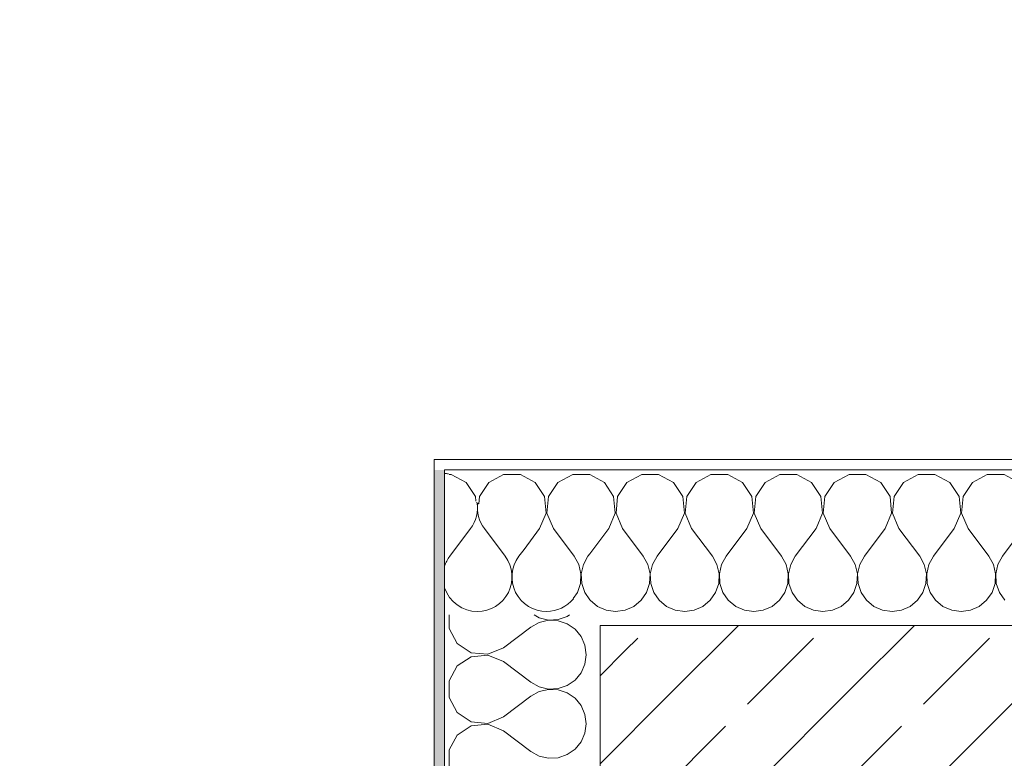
# Model space of a CAD drawing. Header units: metres. Extents: x -3.6 to 90.7, y -11.1 to 18.
# Tile 85 of 256: x -0.6 to 0.4, y 13.6 to 14.3. Entities that reach past the tile are written whole.
import ezdxf

# ---------------------------------------------------------------- set-up
doc = ezdxf.new("R2010")
doc.units = ezdxf.units.M
doc.header["$MEASUREMENT"] = 0
for name, color, linetype in [('152 - Bemaßung_ Beschriftung.Ausbau', 7, 'Continuous'), ('603 - Struktur.Bodenplatte_ Decke Roh', 7, 'Continuous'), ('604 - Struktur.Wand Aussen', 7, 'Continuous')]:
    doc.layers.add(name, color=color, linetype=linetype)
doc.styles.add('ERSTELLTER_STIL_2', font='txt')
doc.dimstyles.new('ERSTELLTER_STIL__1', dxfattribs={"dimtxt": 0.1, "dimasz": 0.0532, "dimexe": 0.18, "dimexo": 0.0625, "dimgap": 0, "dimtad": 1, "dimzin": 0, "dimdsep": 46, "dimtxsty": 'ERSTELLTER_STIL_2', "dimblk": 'ARROWHEAD_2', "dimblk1": 'ARROWHEAD_2', "dimblk2": 'ARROWHEAD_2', "dimcen": 0.09, "dimse1": 1, "dimse2": 1, "dimclrd": 7, "dimclre": 7, "dimclrt": 7, "dimazin": 0, "dimtfac": 1, "dimtdec": 4, "dimtmove": 0, "dimatfit": 3, "dimfxl": 1, "dimtolj": 1, "dimtzin": 0, "dimarcsym": 0})
doc.dimstyles.new('ERSTELLTER_STIL__10', dxfattribs={"dimtxt": 0.1, "dimasz": 0.0532, "dimexe": 0.18, "dimexo": 0.0625, "dimgap": 0, "dimtad": 1, "dimtih": 1, "dimtoh": 1, "dimzin": 0, "dimdsep": 46, "dimtxsty": 'ERSTELLTER_STIL_2', "dimblk": 'ARROWHEAD_2', "dimblk1": 'ARROWHEAD_2', "dimblk2": 'ARROWHEAD_2', "dimcen": 0.09, "dimse1": 1, "dimse2": 1, "dimclrd": 256, "dimclre": 256, "dimclrt": 256, "dimazin": 0, "dimtfac": 1, "dimtdec": 4, "dimtmove": 2, "dimatfit": 3, "dimfxl": 1, "dimtolj": 1, "dimtzin": 0, "dimarcsym": 0})
doc.dimstyles.new('ERSTELLTER_STIL__11', dxfattribs={"dimtxt": 0.1, "dimasz": 0.0532, "dimexe": 0.18, "dimexo": 0.0625, "dimgap": 0, "dimtad": 1, "dimtih": 1, "dimtoh": 1, "dimzin": 0, "dimdsep": 46, "dimtxsty": 'ERSTELLTER_STIL_2', "dimblk": 'ARROWHEAD_2', "dimblk1": 'ARROWHEAD_2', "dimblk2": 'ARROWHEAD_2', "dimcen": 0.09, "dimse1": 1, "dimse2": 1, "dimclrd": 256, "dimclre": 256, "dimclrt": 256, "dimazin": 0, "dimtfac": 1, "dimtdec": 4, "dimtmove": 0, "dimatfit": 3, "dimfxl": 1, "dimtolj": 1, "dimtzin": 0, "dimarcsym": 0})
doc.dimstyles.new('ERSTELLTER_STIL__2', dxfattribs={"dimtxt": 0.1, "dimasz": 0.0532, "dimexe": 0.18, "dimexo": 0.0625, "dimgap": 0, "dimtad": 1, "dimzin": 0, "dimdsep": 46, "dimtxsty": 'ERSTELLTER_STIL_2', "dimblk": 'ARROWHEAD_2', "dimblk1": 'ARROWHEAD_2', "dimblk2": 'ARROWHEAD_2', "dimcen": 0.09, "dimse1": 1, "dimse2": 1, "dimclrd": 7, "dimclre": 7, "dimclrt": 7, "dimazin": 0, "dimtfac": 1, "dimtdec": 4, "dimtmove": 2, "dimatfit": 3, "dimfxl": 1, "dimtolj": 1, "dimtzin": 0, "dimarcsym": 0})
doc.dimstyles.new('ERSTELLTER_STIL__3', dxfattribs={"dimtxt": 0.1, "dimasz": 0.0532, "dimexe": 0.18, "dimexo": 0.0625, "dimgap": 0, "dimtad": 1, "dimtih": 1, "dimtoh": 1, "dimzin": 0, "dimdsep": 46, "dimtxsty": 'ERSTELLTER_STIL_2', "dimblk": 'ARROWHEAD_2', "dimblk1": 'ARROWHEAD_2', "dimblk2": 'ARROWHEAD_2', "dimcen": 0.09, "dimse1": 1, "dimse2": 1, "dimclrd": 7, "dimclre": 7, "dimclrt": 7, "dimazin": 0, "dimtfac": 1, "dimtdec": 4, "dimtmove": 0, "dimatfit": 3, "dimfxl": 1, "dimtolj": 1, "dimtzin": 0, "dimarcsym": 0})
doc.dimstyles.new('ERSTELLTER_STIL__7', dxfattribs={"dimtxt": 0.1, "dimasz": 0.0532, "dimexe": 0.18, "dimexo": 0.0625, "dimgap": 0, "dimtad": 1, "dimzin": 0, "dimdsep": 46, "dimtxsty": 'ERSTELLTER_STIL_2', "dimblk": 'ARROWHEAD_2', "dimblk1": 'ARROWHEAD_2', "dimblk2": 'ARROWHEAD_2', "dimcen": 0.09, "dimse1": 1, "dimse2": 1, "dimclrd": 256, "dimclre": 256, "dimclrt": 256, "dimazin": 0, "dimtfac": 1, "dimtdec": 4, "dimtmove": 2, "dimatfit": 3, "dimfxl": 1, "dimtolj": 1, "dimtzin": 0, "dimarcsym": 0})
doc.dimstyles.new('ERSTELLTER_STIL__8', dxfattribs={"dimtxt": 0.1, "dimasz": 0.0532, "dimexe": 0.18, "dimexo": 0.0625, "dimgap": 0, "dimtad": 1, "dimzin": 0, "dimdsep": 46, "dimtxsty": 'ERSTELLTER_STIL_2', "dimblk": 'ARROWHEAD_2', "dimblk1": 'ARROWHEAD_2', "dimblk2": 'ARROWHEAD_2', "dimcen": 0.09, "dimse1": 1, "dimse2": 1, "dimclrd": 256, "dimclre": 256, "dimclrt": 256, "dimazin": 0, "dimtfac": 1, "dimtdec": 4, "dimtmove": 0, "dimatfit": 3, "dimfxl": 1, "dimtolj": 1, "dimtzin": 0, "dimarcsym": 0})
doc.dimstyles.new('ERSTELLTER_STIL__9', dxfattribs={"dimtxt": 0.1, "dimasz": 0.0532, "dimexe": 0.18, "dimexo": 0.0625, "dimgap": 0, "dimtad": 1, "dimtih": 1, "dimtoh": 1, "dimzin": 0, "dimdsep": 46, "dimtxsty": 'ERSTELLTER_STIL_2', "dimblk": 'ARROWHEAD_2', "dimblk1": 'ARROWHEAD_2', "dimblk2": 'ARROWHEAD_2', "dimcen": 0.09, "dimse1": 1, "dimse2": 1, "dimclrd": 7, "dimclre": 7, "dimclrt": 7, "dimazin": 0, "dimtfac": 1, "dimtdec": 4, "dimtmove": 2, "dimatfit": 3, "dimfxl": 1, "dimtolj": 1, "dimtzin": 0, "dimarcsym": 0})
pattern_1 = [(0, (0, 0), (0, 0.08660254), [0, -0.05]), (0, (0.025, 0.0433), (0, 0.08660254), [0, -0.05])]
pattern_2 = [(45, (0, 0), (-0.0848528, 0.0848528), []), (45, (-0.04243, 0.04243), (-0.0848528, 0.0848528), [0.09, -0.03])]

# ---------------------------------------------------------------- blocks, each defined once
blk = doc.blocks.new('*X11')
at = {"layer": '604 - Struktur.Wand Aussen', "color": 7, "linetype": 'Continuous', "lineweight": 5}
for p, q in [((-0.14, 13.78833), (-0.16, 13.76167)), ((-0.12667, 13.78833), (-0.10667, 13.76167)), ((-0.08833, 13.76833), (-0.09333, 13.76167))]:
    blk.add_line(p, q, dxfattribs=at)
for centre, start, end in [((-0.16667, 13.80833), 80.59291, 87.13402), ((-0.16667, 13.80833), 323.1301, 9.40709), ((-0.1, 13.80833), 171.94447, 216.8699), ((-0.13333, 13.74167), 143.1301, 161.80513), ((-0.13333, 13.74167), 270, 36.8699), ((-0.06667, 13.74167), 143.1301, 270), ((-0.13333, 13.74167), 198.19487, 270), ((-0.06667, 13.74167), 270, 321.08859)]:
    blk.add_arc(centre, 0.03333, start, end, dxfattribs=at)
blk = doc.blocks.new('*X14')
at = {"layer": '604 - Struktur.Wand Aussen', "color": 7, "linetype": 'Continuous', "lineweight": 5}
for p, q in [((-0.0109, 13.83299), (-0.025, 13.84055)), ((-0.00192, 13.81947), (-0.0109, 13.83299)), ((0.0109, 13.83299), (0.00192, 13.81947)), ((0.02521, 13.84066), (0.0109, 13.83299)), ((0.04145, 13.84066), (0.02521, 13.84066)), ((0.05576, 13.83299), (0.04145, 13.84066)), ((0.06475, 13.81947), (0.05576, 13.83299)), ((0.07757, 13.83299), (0.06858, 13.81947)), ((0.09188, 13.84066), (0.07757, 13.83299)), ((0.10812, 13.84066), (0.09188, 13.84066)), ((0.12243, 13.83299), (0.10812, 13.84066)), ((0.13142, 13.81947), (0.12243, 13.83299)), ((0.14424, 13.83299), (0.13525, 13.81947)), ((0.15855, 13.84066), (0.14424, 13.83299)), ((0.17479, 13.84066), (0.15855, 13.84066)), ((0.1891, 13.83299), (0.17479, 13.84066)), ((0.19808, 13.81947), (0.1891, 13.83299)), ((0.2109, 13.83299), (0.20192, 13.81947)), ((0.22521, 13.84066), (0.2109, 13.83299)), ((0.24145, 13.84066), (0.22521, 13.84066)), ((0.25576, 13.83299), (0.24145, 13.84066)), ((0.26475, 13.81947), (0.25576, 13.83299)), ((0.27757, 13.83299), (0.26858, 13.81947)), ((0.29188, 13.84066), (0.27757, 13.83299)), ((0.30812, 13.84066), (0.29188, 13.84066)), ((0.32243, 13.83299), (0.30812, 13.84066)), ((0.33142, 13.81947), (0.32243, 13.83299)), ((0.34424, 13.83299), (0.33525, 13.81947)), ((0.35855, 13.84066), (0.34424, 13.83299)), ((0.37479, 13.84066), (0.35855, 13.84066)), ((0.3891, 13.83299), (0.37479, 13.84066)), ((-0.00038, 13.8033), (-0.00192, 13.81947)), ((0.00192, 13.81947), (0.00038, 13.8033)), ((0.06629, 13.8033), (0.06475, 13.81947)), ((0.06858, 13.81947), (0.06705, 13.8033)), ((0.13295, 13.8033), (0.13142, 13.81947)), ((0.13525, 13.81947), (0.13371, 13.8033)), ((0.19962, 13.8033), (0.19808, 13.81947)), ((0.20192, 13.81947), (0.20038, 13.8033)), ((0.26629, 13.8033), (0.26475, 13.81947)), ((0.26858, 13.81947), (0.26705, 13.8033)), ((0.33295, 13.8033), (0.33142, 13.81947)), ((0.33525, 13.81947), (0.33371, 13.8033)), ((-0.00667, 13.78833), (-0.00038, 13.8033)), ((0.00038, 13.8033), (0.00667, 13.78833)), ((0.06, 13.78833), (0.06629, 13.8033)), ((0.06705, 13.8033), (0.07333, 13.78833)), ((0.12667, 13.78833), (0.13295, 13.8033)), ((0.13371, 13.8033), (0.14, 13.78833)), ((0.19333, 13.78833), (0.19962, 13.8033)), ((0.20038, 13.8033), (0.20667, 13.78833)), ((0.26, 13.78833), (0.26629, 13.8033)), ((0.26705, 13.8033), (0.27333, 13.78833)), ((0.32667, 13.78833), (0.33295, 13.8033)), ((0.33371, 13.8033), (0.34, 13.78833)), ((-0.00667, 13.78833), (-0.025, 13.76389)), ((0.00667, 13.78833), (0.02667, 13.76167)), ((0.06, 13.78833), (0.04, 13.76167)), ((0.07333, 13.78833), (0.09333, 13.76167)), ((0.12667, 13.78833), (0.10667, 13.76167)), ((0.14, 13.78833), (0.16, 13.76167)), ((0.19333, 13.78833), (0.17333, 13.76167)), ((0.20667, 13.78833), (0.22667, 13.76167)), ((0.26, 13.78833), (0.24, 13.76167)), ((0.27333, 13.78833), (0.29333, 13.76167)), ((0.32667, 13.78833), (0.30667, 13.76167)), ((0.34, 13.78833), (0.36, 13.76167)), ((0.39333, 13.78833), (0.37333, 13.76167)), ((0.03112, 13.75362), (0.02667, 13.76167)), ((0.04, 13.76167), (0.03555, 13.75362)), ((0.09778, 13.75362), (0.09333, 13.76167)), ((0.10667, 13.76167), (0.10222, 13.75362)), ((0.16445, 13.75362), (0.16, 13.76167)), ((0.17333, 13.76167), (0.16888, 13.75362)), ((0.23112, 13.75362), (0.22667, 13.76167)), ((0.24, 13.76167), (0.23555, 13.75362)), ((0.29778, 13.75362), (0.29333, 13.76167)), ((0.30667, 13.76167), (0.30222, 13.75362)), ((0.36445, 13.75362), (0.36, 13.76167)), ((0.37333, 13.76167), (0.36888, 13.75362)), ((0.0332, 13.74466), (0.03112, 13.75362)), ((0.03555, 13.75362), (0.03347, 13.74466)), ((0.09987, 13.74466), (0.09778, 13.75362)), ((0.10222, 13.75362), (0.10013, 13.74466)), ((0.16653, 13.74466), (0.16445, 13.75362)), ((0.16888, 13.75362), (0.1668, 13.74466)), ((0.2332, 13.74466), (0.23112, 13.75362)), ((0.23555, 13.75362), (0.23347, 13.74466)), ((0.29987, 13.74466), (0.29778, 13.75362)), ((0.30222, 13.75362), (0.30013, 13.74466)), ((0.36653, 13.74466), (0.36445, 13.75362)), ((0.36888, 13.75362), (0.3668, 13.74466)), ((0.03275, 13.73547), (0.0332, 13.74466)), ((0.03347, 13.74466), (0.03391, 13.73547)), ((0.09942, 13.73547), (0.09987, 13.74466)), ((0.10013, 13.74466), (0.10058, 13.73547)), ((0.16609, 13.73547), (0.16653, 13.74466)), ((0.1668, 13.74466), (0.16725, 13.73547)), ((0.23275, 13.73547), (0.2332, 13.74466)), ((0.23347, 13.74466), (0.23391, 13.73547)), ((0.29942, 13.73547), (0.29987, 13.74466)), ((0.30013, 13.74466), (0.30058, 13.73547)), ((0.36609, 13.73547), (0.36653, 13.74466)), ((0.3668, 13.74466), (0.36725, 13.73547)), ((0.02981, 13.72676), (0.03275, 13.73547)), ((0.03391, 13.73547), (0.03685, 13.72676)), ((0.09648, 13.72676), (0.09942, 13.73547)), ((0.10058, 13.73547), (0.10352, 13.72676)), ((0.16315, 13.72676), (0.16609, 13.73547)), ((0.16725, 13.73547), (0.17019, 13.72676)), ((0.22981, 13.72676), (0.23275, 13.73547)), ((0.23391, 13.73547), (0.23685, 13.72676)), ((0.29648, 13.72676), (0.29942, 13.73547)), ((0.30058, 13.73547), (0.30352, 13.72676)), ((0.36315, 13.72676), (0.36609, 13.73547)), ((0.36725, 13.73547), (0.37019, 13.72676)), ((-0.025, 13.71975), (-0.02461, 13.71918)), ((-0.02461, 13.71918), (-0.01752, 13.71331)), ((0.01752, 13.71331), (0.02461, 13.71918)), ((0.02461, 13.71918), (0.02981, 13.72676)), ((0.03685, 13.72676), (0.04206, 13.71918)), ((0.04206, 13.71918), (0.04914, 13.71331)), ((0.08419, 13.71331), (0.09127, 13.71918)), ((0.09127, 13.71918), (0.09648, 13.72676)), ((0.10352, 13.72676), (0.10873, 13.71918)), ((0.10873, 13.71918), (0.11581, 13.71331)), ((0.15086, 13.71331), (0.15794, 13.71918)), ((0.15794, 13.71918), (0.16315, 13.72676)), ((0.17019, 13.72676), (0.17539, 13.71918)), ((0.17539, 13.71918), (0.18248, 13.71331)), ((0.21752, 13.71331), (0.22461, 13.71918)), ((0.22461, 13.71918), (0.22981, 13.72676)), ((0.23685, 13.72676), (0.24206, 13.71918)), ((0.24206, 13.71918), (0.24914, 13.71331)), ((0.28419, 13.71331), (0.29127, 13.71918)), ((0.29127, 13.71918), (0.29648, 13.72676)), ((0.30352, 13.72676), (0.30873, 13.71918)), ((0.30873, 13.71918), (0.31581, 13.71331)), ((0.35086, 13.71331), (0.35794, 13.71918)), ((0.35794, 13.71918), (0.36315, 13.72676)), ((0.37019, 13.72676), (0.37539, 13.71918)), ((-0.01752, 13.71331), (-0.00911, 13.7096)), ((-0.00911, 13.7096), (0, 13.70833)), ((0, 13.70833), (0.00911, 13.7096)), ((0.00911, 13.7096), (0.01752, 13.71331)), ((0.04914, 13.71331), (0.05756, 13.7096)), ((0.05756, 13.7096), (0.06667, 13.70833)), ((0.06667, 13.70833), (0.07578, 13.7096)), ((0.07578, 13.7096), (0.08419, 13.71331)), ((0.11581, 13.71331), (0.12422, 13.7096)), ((0.12422, 13.7096), (0.13333, 13.70833)), ((0.13333, 13.70833), (0.14244, 13.7096)), ((0.14244, 13.7096), (0.15086, 13.71331)), ((0.18248, 13.71331), (0.19089, 13.7096)), ((0.19089, 13.7096), (0.2, 13.70833)), ((0.2, 13.70833), (0.20911, 13.7096)), ((0.20911, 13.7096), (0.21752, 13.71331)), ((0.24914, 13.71331), (0.25756, 13.7096)), ((0.25756, 13.7096), (0.26667, 13.70833)), ((0.26667, 13.70833), (0.27578, 13.7096)), ((0.27578, 13.7096), (0.28419, 13.71331)), ((0.31581, 13.71331), (0.32422, 13.7096)), ((0.32422, 13.7096), (0.33333, 13.70833)), ((0.33333, 13.70833), (0.34244, 13.7096)), ((0.34244, 13.7096), (0.35086, 13.71331))]:
    blk.add_line(p, q, dxfattribs=at)
blk = doc.blocks.new('*X32')
at = {"layer": '604 - Struktur.Wand Aussen', "color": 7, "linetype": 'Continuous', "lineweight": 5}
for p, q in [((-0.15855, 13.84066), (-0.16066, 13.84066)), ((-0.14424, 13.83299), (-0.15855, 13.84066)), ((-0.13525, 13.81947), (-0.14424, 13.83299)), ((-0.12243, 13.83299), (-0.13142, 13.81947)), ((-0.10812, 13.84066), (-0.12243, 13.83299)), ((-0.09188, 13.84066), (-0.10812, 13.84066)), ((-0.07757, 13.83299), (-0.09188, 13.84066)), ((-0.06858, 13.81947), (-0.07757, 13.83299)), ((-0.05576, 13.83299), (-0.06475, 13.81947)), ((-0.04145, 13.84066), (-0.05576, 13.83299)), ((-0.02521, 13.84066), (-0.04145, 13.84066)), ((-0.025, 13.84055), (-0.02521, 13.84066)), ((-0.13481, 13.81481), (-0.13525, 13.81947)), ((-0.13142, 13.81947), (-0.13212, 13.81212)), ((-0.06705, 13.8033), (-0.06858, 13.81947)), ((-0.06475, 13.81947), (-0.06629, 13.8033)), ((-0.07333, 13.78833), (-0.06705, 13.8033)), ((-0.06629, 13.8033), (-0.06, 13.78833)), ((-0.07333, 13.78833), (-0.08833, 13.76833)), ((-0.06, 13.78833), (-0.04, 13.76167)), ((-0.03555, 13.75362), (-0.04, 13.76167)), ((-0.02667, 13.76167), (-0.03112, 13.75362)), ((-0.025, 13.76389), (-0.02667, 13.76167)), ((-0.03347, 13.74466), (-0.03555, 13.75362)), ((-0.03112, 13.75362), (-0.0332, 13.74466)), ((-0.03391, 13.73547), (-0.03347, 13.74466)), ((-0.0332, 13.74466), (-0.03275, 13.73547)), ((-0.03685, 13.72676), (-0.03391, 13.73547)), ((-0.03275, 13.73547), (-0.02981, 13.72676)), ((-0.04089, 13.72089), (-0.03685, 13.72676)), ((-0.02981, 13.72676), (-0.025, 13.71975))]:
    blk.add_line(p, q, dxfattribs=at)
blk = doc.blocks.new('*X144')
at = {"layer": '604 - Struktur.Wand Aussen', "color": 7, "linetype": 'Continuous', "lineweight": 5}
for p, q in [((-0.16066, 13.705), (-0.16066, 13.69188)), ((-0.07865, 13.705), (-0.07362, 13.70222)), ((-0.07362, 13.70222), (-0.06466, 13.70013)), ((-0.06466, 13.69987), (-0.07362, 13.69778)), ((-0.06466, 13.70013), (-0.05547, 13.70058)), ((-0.05547, 13.69942), (-0.06466, 13.69987)), ((-0.05547, 13.70058), (-0.04676, 13.70352)), ((-0.04676, 13.69648), (-0.05547, 13.69942)), ((-0.04676, 13.70352), (-0.0446, 13.705)), ((-0.16066, 13.69188), (-0.15299, 13.67757)), ((-0.10833, 13.67333), (-0.08167, 13.69333)), ((-0.07362, 13.69778), (-0.08167, 13.69333)), ((-0.03918, 13.69127), (-0.04676, 13.69648)), ((-0.03331, 13.68419), (-0.03918, 13.69127)), ((-0.0296, 13.67578), (-0.03331, 13.68419)), ((-0.15299, 13.67757), (-0.13947, 13.66858)), ((-0.1233, 13.66705), (-0.10833, 13.67333)), ((-0.02833, 13.66667), (-0.0296, 13.67578)), ((-0.13947, 13.66475), (-0.15299, 13.65576)), ((-0.13947, 13.66858), (-0.1233, 13.66705)), ((-0.1233, 13.66629), (-0.13947, 13.66475)), ((-0.10833, 13.66), (-0.1233, 13.66629)), ((-0.0296, 13.65756), (-0.02833, 13.66667)), ((-0.15299, 13.65576), (-0.16066, 13.64145)), ((-0.10833, 13.66), (-0.08167, 13.64)), ((-0.03331, 13.64914), (-0.0296, 13.65756)), ((-0.16066, 13.64145), (-0.16066, 13.62521)), ((-0.04676, 13.63685), (-0.03918, 13.64206)), ((-0.03918, 13.64206), (-0.03331, 13.64914)), ((-0.08167, 13.64), (-0.07362, 13.63555)), ((-0.07362, 13.63555), (-0.06466, 13.63347)), ((-0.06466, 13.6332), (-0.07362, 13.63112)), ((-0.06466, 13.63347), (-0.05547, 13.63391)), ((-0.05547, 13.63275), (-0.06466, 13.6332)), ((-0.05547, 13.63391), (-0.04676, 13.63685)), ((-0.04676, 13.62981), (-0.05547, 13.63275)), ((-0.16066, 13.62521), (-0.15299, 13.6109)), ((-0.10833, 13.60667), (-0.08167, 13.62667)), ((-0.07362, 13.63112), (-0.08167, 13.62667)), ((-0.03918, 13.62461), (-0.04676, 13.62981)), ((-0.03331, 13.61752), (-0.03918, 13.62461)), ((-0.0296, 13.60911), (-0.03331, 13.61752)), ((-0.15299, 13.6109), (-0.13947, 13.60192)), ((-0.1233, 13.60038), (-0.10833, 13.60667)), ((-0.02833, 13.6), (-0.0296, 13.60911)), ((-0.13947, 13.59808), (-0.15299, 13.5891)), ((-0.13947, 13.60192), (-0.1233, 13.60038)), ((-0.1233, 13.59962), (-0.13947, 13.59808)), ((-0.10833, 13.59333), (-0.1233, 13.59962)), ((-0.0296, 13.59089), (-0.02833, 13.6)), ((-0.15299, 13.5891), (-0.16066, 13.57479)), ((-0.10833, 13.59333), (-0.08167, 13.57333)), ((-0.03331, 13.58248), (-0.0296, 13.59089)), ((-0.04676, 13.57019), (-0.03918, 13.57539)), ((-0.03918, 13.57539), (-0.03331, 13.58248)), ((-0.16066, 13.57479), (-0.16066, 13.55855)), ((-0.08167, 13.57333), (-0.07362, 13.56888)), ((-0.07362, 13.56888), (-0.06466, 13.5668)), ((-0.06466, 13.5668), (-0.05547, 13.56725)), ((-0.05547, 13.56725), (-0.04676, 13.57019))]:
    blk.add_line(p, q, dxfattribs=at)
blk = doc.blocks.new('*D209')
at = {"layer": '152 - Bemaßung_ Beschriftung.Ausbau', "color": 160, "linetype": 'Continuous', "lineweight": 5, "true_color": 0x3232ff}
for p, q in [((-3.21, 13.71521), (-3.14, 13.67479)), ((-3.1225, 13.695), (-3.2275, 13.695)), ((-3.175, 13.14998), (-3.175, 13.695)), ((-3.21, 13.17019), (-3.14, 13.12978)), ((-3.1225, 13.14998), (-3.2275, 13.14998))]:
    blk.add_line(p, q, dxfattribs=at)
at = {"layer": '152 - Bemaßung_ Beschriftung.Ausbau', "color": 160, "lineweight": 5, "true_color": 0x3232ff, "char_height": 0.1, "attachment_point": 7, "rotation": 90, "style": 'ERSTELLTER_STIL_2'}
for s, insert in [('\\A1;{\\pql;\\fArial|b0|i0|c0|p38;15}', (-3.1845, 13.69452)), ('\\A1;{\\pql;\\fArial|b0|i0|c0|p38;54\\fArial|b0|i0|c0|p38;\\A1{\\H.66x;\\S5^  ;}}', (-3.19335, 13.32156))]:
    blk.add_mtext(s, dxfattribs=dict(at, insert=insert))
blk = doc.blocks.new('ARROWHEAD_2')
at = {"color": 0, "linetype": 'Continuous', "lineweight": 0}
for p, q in [((-0.378, -0.655), (0.378, 0.655)), ((0, 0), (-1, 0))]:
    blk.add_line(p, q, dxfattribs=at)
blk = doc.blocks.new('*D210')
at = {"layer": '152 - Bemaßung_ Beschriftung.Ausbau', "color": 160, "linetype": 'Continuous', "lineweight": 5, "true_color": 0x3232ff}
for p, q in [((-3.175, 13.845), (-3.175, 13.87923)), ((-3.14, 13.82479), (-3.21, 13.86521)), ((-3.1225, 13.845), (-3.2275, 13.845)), ((-3.175, 13.695), (-3.175, 13.845)), ((-3.21, 13.71521), (-3.14, 13.67479)), ((-3.1225, 13.695), (-3.2275, 13.695))]:
    blk.add_line(p, q, dxfattribs=at)
blk = doc.blocks.new('*D211')
at = {"layer": '152 - Bemaßung_ Beschriftung.Ausbau', "color": 7, "linetype": 'Continuous', "lineweight": 5}
for p, q in [((-0.165, 14.8025), (-0.165, 14.9075)), ((-0.015, 14.8025), (-0.015, 14.9075)), ((-0.14479, 14.89), (-0.18521, 14.82)), ((0.00521, 14.89), (-0.03521, 14.82)), ((-0.19923, 14.855), (-0.165, 14.855)), ((-0.165, 14.855), (-0.015, 14.855)), ((-0.015, 14.855), (1.12, 14.855))]:
    blk.add_line(p, q, dxfattribs=at)
at = {"layer": '152 - Bemaßung_ Beschriftung.Ausbau', "color": 7, "lineweight": 5, "insert": (-0.16721, 14.8663), "char_height": 0.1, "attachment_point": 7, "style": 'ERSTELLTER_STIL_2'}
blk.add_mtext('\\A1;{\\pql;\\fArial|b0|i0|c0|p38;15}', dxfattribs=at)
blk = doc.blocks.new('*D212')
at = {"layer": '152 - Bemaßung_ Beschriftung.Ausbau', "color": 7, "linetype": 'Continuous', "lineweight": 5}
for p, q in [((0.00521, 14.89), (-0.03521, 14.82)), ((1.14021, 14.89), (1.09979, 14.82)), ((-0.015, 14.855), (1.12, 14.855))]:
    blk.add_line(p, q, dxfattribs=at)
at = {"layer": '152 - Bemaßung_ Beschriftung.Ausbau', "color": 7, "lineweight": 5, "insert": (0.39443, 14.85559), "char_height": 0.1, "attachment_point": 7, "style": 'ERSTELLTER_STIL_2'}
blk.add_mtext('\\A1;{\\pql;\\fArial|b0|i0|c0|p38;1,13\\fArial|b0|i0|c0|p38;\\A1{\\H.66x;\\S5^  ;}}', dxfattribs=at)
blk = doc.blocks.new('*D213')
at = {"layer": '152 - Bemaßung_ Beschriftung.Ausbau', "color": 7, "linetype": 'Continuous', "lineweight": 5}
for p, q in [((1.12, 14.8025), (1.12, 14.9075)), ((3.52, 14.8025), (3.52, 14.9075)), ((1.14021, 14.89), (1.09979, 14.82)), ((3.54021, 14.89), (3.49979, 14.82)), ((-0.015, 14.855), (1.12, 14.855)), ((1.12, 14.855), (3.52, 14.855)), ((3.52, 14.855), (4.72, 14.855))]:
    blk.add_line(p, q, dxfattribs=at)
at = {"layer": '152 - Bemaßung_ Beschriftung.Ausbau', "color": 7, "lineweight": 5, "char_height": 0.1, "attachment_point": 7, "style": 'ERSTELLTER_STIL_2'}
for s, insert in [('\\A1;{\\pql;\\fArial|b0|i0|c0|p38;2,40}', (2.18697, 14.875)), ('\\A1;{\\pql;\\fArial|b0|i0|c0|p38;2,01}', (2.18697, 14.735))]:
    blk.add_mtext(s, dxfattribs=dict(at, insert=insert))
blk = doc.blocks.new('*D248')
at = {"layer": '152 - Bemaßung_ Beschriftung.Ausbau', "color": 7, "linetype": 'Continuous', "lineweight": 5}
for p, q in [((-0.165, 15.3025), (-0.165, 15.4075)), ((-0.015, 15.3025), (-0.015, 15.4075)), ((-0.14479, 15.39), (-0.18521, 15.32)), ((0.00521, 15.39), (-0.03521, 15.32)), ((-0.19923, 15.355), (-0.165, 15.355)), ((-0.165, 15.355), (-0.015, 15.355)), ((-0.015, 15.355), (0.225, 15.355))]:
    blk.add_line(p, q, dxfattribs=at)
at = {"layer": '152 - Bemaßung_ Beschriftung.Ausbau', "color": 7, "lineweight": 5, "insert": (-0.16589, 15.36664), "char_height": 0.1, "attachment_point": 7, "style": 'ERSTELLTER_STIL_2'}
blk.add_mtext('\\A1;{\\pql;\\fArial|b0|i0|c0|p38;15}', dxfattribs=at)
blk = doc.blocks.new('*D249')
at = {"layer": '152 - Bemaßung_ Beschriftung.Ausbau', "color": 7, "linetype": 'Continuous', "lineweight": 5}
for p, q in [((0.00521, 15.39), (-0.03521, 15.32)), ((0.24521, 15.39), (0.20479, 15.32)), ((-0.015, 15.355), (0.225, 15.355))]:
    blk.add_line(p, q, dxfattribs=at)
at = {"layer": '152 - Bemaßung_ Beschriftung.Ausbau', "color": 7, "lineweight": 5, "insert": (0.02911, 15.375), "char_height": 0.1, "attachment_point": 7, "style": 'ERSTELLTER_STIL_2'}
blk.add_mtext('\\A1;{\\pql;\\fArial|b0|i0|c0|p38;24}', dxfattribs=at)
blk = doc.blocks.new('*D250')
at = {"layer": '152 - Bemaßung_ Beschriftung.Ausbau', "color": 7, "linetype": 'Continuous', "lineweight": 5}
for p, q in [((0.225, 15.3025), (0.225, 15.4075)), ((4.04998, 15.3025), (4.04998, 15.4075)), ((0.24521, 15.39), (0.20479, 15.32)), ((4.07018, 15.39), (4.02977, 15.32)), ((-0.015, 15.355), (0.225, 15.355)), ((0.225, 15.355), (4.04998, 15.355)), ((4.04998, 15.355), (4.20997, 15.355))]:
    blk.add_line(p, q, dxfattribs=at)
at = {"layer": '152 - Bemaßung_ Beschriftung.Ausbau', "color": 7, "lineweight": 5, "char_height": 0.1, "attachment_point": 7, "style": 'ERSTELLTER_STIL_2'}
for s, insert in [('\\A1;{\\pql;\\fArial|b0|i0|c0|p38;3,82\\fArial|b0|i0|c0|p38;\\A1{\\H.66x;\\S5^  ;}}', (1.90353, 15.35559)), ('\\A1;{\\pql;\\fArial|b0|i0|c0|p38;16}', (3.87797, 15.375))]:
    blk.add_mtext(s, dxfattribs=dict(at, insert=insert))
blk = doc.blocks.new('*D285')
at = {"layer": '152 - Bemaßung_ Beschriftung.Ausbau', "color": 7, "linetype": 'Continuous', "lineweight": 5}
for p, q in [((-0.165, 15.8025), (-0.165, 15.9075)), ((-0.015, 15.8025), (-0.015, 15.9075)), ((-0.14479, 15.89), (-0.18521, 15.82)), ((0.00521, 15.89), (-0.03521, 15.82)), ((-0.19923, 15.855), (-0.165, 15.855)), ((-0.165, 15.855), (-0.015, 15.855)), ((-0.015, 15.855), (0.225, 15.855))]:
    blk.add_line(p, q, dxfattribs=at)
at = {"layer": '152 - Bemaßung_ Beschriftung.Ausbau', "color": 7, "lineweight": 5, "insert": (-0.1646, 15.8645), "char_height": 0.1, "attachment_point": 7, "style": 'ERSTELLTER_STIL_2'}
blk.add_mtext('\\A1;{\\pql;\\fArial|b0|i0|c0|p38;15}', dxfattribs=at)
blk = doc.blocks.new('*D286')
at = {"layer": '152 - Bemaßung_ Beschriftung.Ausbau', "color": 7, "linetype": 'Continuous', "lineweight": 5}
for p, q in [((0.00521, 15.89), (-0.03521, 15.82)), ((0.24521, 15.89), (0.20479, 15.82)), ((-0.015, 15.855), (0.225, 15.855))]:
    blk.add_line(p, q, dxfattribs=at)
at = {"layer": '152 - Bemaßung_ Beschriftung.Ausbau', "color": 7, "lineweight": 5, "char_height": 0.1, "attachment_point": 7, "style": 'ERSTELLTER_STIL_2'}
for s, insert in [('\\A1;{\\pql;\\fArial|b0|i0|c0|p38;15\\fArial|b0|i0|c0|p38;\\A1{\\H.66x;\\S5^  ;}}', (0.20589, 15.863)), ('\\A1;{\\pql;\\fArial|b0|i0|c0|p38;24}', (0.02911, 15.875))]:
    blk.add_mtext(s, dxfattribs=dict(at, insert=insert))
blk = doc.blocks.new('*D287')
at = {"layer": '152 - Bemaßung_ Beschriftung.Ausbau', "color": 7, "linetype": 'Continuous', "lineweight": 5}
for p, q in [((0.225, 15.8025), (0.225, 15.9075)), ((0.24521, 15.89), (0.20479, 15.82)), ((0.4002, 15.89), (0.35978, 15.82)), ((-0.015, 15.855), (0.225, 15.855)), ((0.225, 15.855), (0.37999, 15.855))]:
    blk.add_line(p, q, dxfattribs=at)
blk = doc.blocks.new('*D288')
at = {"layer": '152 - Bemaßung_ Beschriftung.Ausbau', "color": 7, "linetype": 'Continuous', "lineweight": 5}
for p, q in [((0.37999, 15.8025), (0.37999, 15.9075)), ((0.4002, 15.89), (0.35978, 15.82)), ((0.7002, 15.89), (0.65978, 15.82)), ((0.225, 15.855), (0.37999, 15.855)), ((0.37999, 15.855), (0.67999, 15.855))]:
    blk.add_line(p, q, dxfattribs=at)
at = {"layer": '152 - Bemaßung_ Beschriftung.Ausbau', "color": 7, "lineweight": 5, "insert": (0.4541, 15.875), "char_height": 0.1, "attachment_point": 7, "style": 'ERSTELLTER_STIL_2'}
blk.add_mtext('\\A1;{\\pql;\\fArial|b0|i0|c0|p38;30}', dxfattribs=at)
blk = doc.blocks.new('*D326')
at = {"layer": '152 - Bemaßung_ Beschriftung.Ausbau', "color": 160, "linetype": 'Continuous', "lineweight": 5, "true_color": 0x3232ff}
for p, q in [((-0.165, 16.3025), (-0.165, 16.4075)), ((-0.015, 16.3025), (-0.015, 16.4075)), ((-0.14479, 16.39), (-0.18521, 16.32)), ((0.00521, 16.39), (-0.03521, 16.32)), ((-0.19923, 16.355), (-0.165, 16.355)), ((-0.165, 16.355), (-0.015, 16.355)), ((-0.015, 16.355), (0.52999, 16.355))]:
    blk.add_line(p, q, dxfattribs=at)
at = {"layer": '152 - Bemaßung_ Beschriftung.Ausbau', "color": 160, "lineweight": 5, "true_color": 0x3232ff, "insert": (-0.16661, 16.37747), "char_height": 0.1, "attachment_point": 7, "style": 'ERSTELLTER_STIL_2'}
blk.add_mtext('\\A1;{\\pql;\\fArial|b0|i0|c0|p38;15}', dxfattribs=at)
blk = doc.blocks.new('*D327')
at = {"layer": '152 - Bemaßung_ Beschriftung.Ausbau', "color": 160, "linetype": 'Continuous', "lineweight": 5, "true_color": 0x3232ff}
for p, q in [((0.00521, 16.39), (-0.03521, 16.32)), ((0.5502, 16.39), (0.50978, 16.32)), ((-0.015, 16.355), (0.52999, 16.355))]:
    blk.add_line(p, q, dxfattribs=at)
at = {"layer": '152 - Bemaßung_ Beschriftung.Ausbau', "color": 160, "lineweight": 5, "true_color": 0x3232ff, "insert": (0.15657, 16.37335), "char_height": 0.1, "attachment_point": 7, "style": 'ERSTELLTER_STIL_2'}
blk.add_mtext('\\A1;{\\pql;\\fArial|b0|i0|c0|p38;54\\fArial|b0|i0|c0|p38;\\A1{\\H.66x;\\S5^  ;}}', dxfattribs=at)
blk = doc.blocks.new('*D350')
at = {"layer": '152 - Bemaßung_ Beschriftung.Ausbau', "color": 7, "linetype": 'Continuous', "lineweight": 5}
for p, q in [((-1.21, 13.71521), (-1.14, 13.67479)), ((-1.1225, 13.695), (-1.2275, 13.695)), ((-1.175, 7.895), (-1.175, 13.695)), ((-1.21, 7.91521), (-1.14, 7.87479)), ((-1.1225, 7.895), (-1.2275, 7.895))]:
    blk.add_line(p, q, dxfattribs=at)
at = {"layer": '152 - Bemaßung_ Beschriftung.Ausbau', "color": 7, "lineweight": 5, "insert": (-1.195, 10.66197), "char_height": 0.1, "attachment_point": 7, "rotation": 90, "style": 'ERSTELLTER_STIL_2'}
blk.add_mtext('\\A1;{\\pql;\\fArial|b0|i0|c0|p38;5,80}', dxfattribs=at)
blk = doc.blocks.new('*D351')
at = {"layer": '152 - Bemaßung_ Beschriftung.Ausbau', "color": 7, "linetype": 'Continuous', "lineweight": 5}
for p, q in [((-1.175, 13.845), (-1.175, 13.87923)), ((-1.14, 13.82479), (-1.21, 13.86521)), ((-1.1225, 13.845), (-1.2275, 13.845)), ((-1.175, 13.695), (-1.175, 13.845)), ((-1.21, 13.71521), (-1.14, 13.67479)), ((-1.1225, 13.695), (-1.2275, 13.695))]:
    blk.add_line(p, q, dxfattribs=at)
at = {"layer": '152 - Bemaßung_ Beschriftung.Ausbau', "color": 7, "lineweight": 5, "insert": (-1.1845, 13.69689), "char_height": 0.1, "attachment_point": 7, "rotation": 90, "style": 'ERSTELLTER_STIL_2'}
blk.add_mtext('\\A1;{\\pql;\\fArial|b0|i0|c0|p38;15}', dxfattribs=at)
blk = doc.blocks.new('*D360')
at = {"layer": '152 - Bemaßung_ Beschriftung.Ausbau', "color": 7, "linetype": 'Continuous', "lineweight": 5}
for p, q in [((-1.71, 13.71521), (-1.64, 13.67479)), ((-1.6225, 13.695), (-1.7275, 13.695)), ((-1.675, 13.455), (-1.675, 13.695)), ((-1.71, 13.47521), (-1.64, 13.43479)), ((-1.6225, 13.455), (-1.7275, 13.455))]:
    blk.add_line(p, q, dxfattribs=at)
at = {"layer": '152 - Bemaßung_ Beschriftung.Ausbau', "color": 7, "lineweight": 5, "char_height": 0.1, "attachment_point": 7, "rotation": 90, "style": 'ERSTELLTER_STIL_2'}
for s, insert in [('\\A1;{\\pql;\\fArial|b0|i0|c0|p38;15}', (-1.68664, 13.67823)), ('\\A1;{\\pql;\\fArial|b0|i0|c0|p38;24}', (-1.695, 13.49911))]:
    blk.add_mtext(s, dxfattribs=dict(at, insert=insert))
blk = doc.blocks.new('*D361')
at = {"layer": '152 - Bemaßung_ Beschriftung.Ausbau', "color": 7, "linetype": 'Continuous', "lineweight": 5}
for p, q in [((-1.675, 13.845), (-1.675, 13.87923)), ((-1.64, 13.82479), (-1.71, 13.86521)), ((-1.6225, 13.845), (-1.7275, 13.845)), ((-1.675, 13.695), (-1.675, 13.845)), ((-1.71, 13.71521), (-1.64, 13.67479)), ((-1.6225, 13.695), (-1.7275, 13.695))]:
    blk.add_line(p, q, dxfattribs=at)
blk = doc.blocks.new('*D371')
at = {"layer": '152 - Bemaßung_ Beschriftung.Ausbau', "color": 7, "linetype": 'Continuous', "lineweight": 5}
for p, q in [((-2.21, 13.47521), (-2.14, 13.43479)), ((-2.14, 13.42978), (-2.21, 13.47019)), ((-2.1225, 13.44998), (-2.2275, 13.44998)), ((-2.175, 12.99998), (-2.175, 13.44998)), ((-2.21, 13.02019), (-2.14, 12.97978)), ((-2.1225, 12.99998), (-2.2275, 12.99998))]:
    blk.add_line(p, q, dxfattribs=at)
at = {"layer": '152 - Bemaßung_ Beschriftung.Ausbau', "color": 7, "lineweight": 5, "char_height": 0.1, "attachment_point": 7, "rotation": 90, "style": 'ERSTELLTER_STIL_2'}
for s, insert in [('\\A1;{\\pql;\\fArial|b0|i0|c0|p38;0\\fArial|b0|i0|c0|p38;\\A1{\\H.66x;\\S5^  ;}}', (-2.19335, 13.30378)), ('\\A1;{\\pql;\\fArial|b0|i0|c0|p38;45}', (-2.195, 13.08611))]:
    blk.add_mtext(s, dxfattribs=dict(at, insert=insert))
blk = doc.blocks.new('*D373')
at = {"layer": '152 - Bemaßung_ Beschriftung.Ausbau', "color": 7, "linetype": 'Continuous', "lineweight": 5}
for p, q in [((-2.21, 13.71521), (-2.14, 13.67479)), ((-2.1225, 13.695), (-2.2275, 13.695)), ((-2.175, 13.455), (-2.175, 13.695)), ((-2.21, 13.47521), (-2.14, 13.43479)), ((-2.14, 13.42978), (-2.21, 13.47019)), ((-2.1225, 13.455), (-2.2275, 13.455))]:
    blk.add_line(p, q, dxfattribs=at)
at = {"layer": '152 - Bemaßung_ Beschriftung.Ausbau', "color": 7, "lineweight": 5, "char_height": 0.1, "attachment_point": 7, "rotation": 90, "style": 'ERSTELLTER_STIL_2'}
for s, insert in [('\\A1;{\\pql;\\fArial|b0|i0|c0|p38;15}', (-2.1845, 13.69433)), ('\\A1;{\\pql;\\fArial|b0|i0|c0|p38;24}', (-2.195, 13.49911))]:
    blk.add_mtext(s, dxfattribs=dict(at, insert=insert))
blk = doc.blocks.new('*D374')
at = {"layer": '152 - Bemaßung_ Beschriftung.Ausbau', "color": 7, "linetype": 'Continuous', "lineweight": 5}
for p, q in [((-2.175, 13.845), (-2.175, 13.87923)), ((-2.14, 13.82479), (-2.21, 13.86521)), ((-2.1225, 13.845), (-2.2275, 13.845)), ((-2.175, 13.695), (-2.175, 13.845)), ((-2.21, 13.71521), (-2.14, 13.67479)), ((-2.1225, 13.695), (-2.2275, 13.695))]:
    blk.add_line(p, q, dxfattribs=at)
blk = doc.blocks.new('*D375')
at = {"layer": '152 - Bemaßung_ Beschriftung.Ausbau', "color": 7, "linetype": 'Continuous', "lineweight": 5}
for p, q in [((-2.675, 13.845), (-2.675, 13.87923)), ((-2.64, 13.82479), (-2.71, 13.86521)), ((-2.6225, 13.845), (-2.7275, 13.845)), ((-2.675, -0.145), (-2.675, 13.845)), ((-2.71, -0.12479), (-2.64, -0.16521)), ((-2.6225, -0.145), (-2.7275, -0.145)), ((-2.675, -0.17923), (-2.675, -0.145))]:
    blk.add_line(p, q, dxfattribs=at)
at = {"layer": '152 - Bemaßung_ Beschriftung.Ausbau', "color": 7, "lineweight": 5, "insert": (-2.695, 6.67903), "char_height": 0.1, "attachment_point": 7, "rotation": 90, "style": 'ERSTELLTER_STIL_2'}
blk.add_mtext('\\A1;{\\pql;\\fArial|b0|i0|c0|p38;13,99}', dxfattribs=at)

msp = doc.modelspace()

# ---------------------------------------------------------------- hatches: boundary and pattern name
at = {"layer": '604 - Struktur.Wand Aussen', "linetype": 'Continuous', "lineweight": 0, "true_color": 0x000000}
h = msp.add_hatch(dxfattribs=at)
h.set_pattern_fill('Verputz_0001', color=18, style=0, pattern_type=2)
h.set_pattern_definition(pattern_1)
h.paths.add_polyline_path([(-0.165, 13.845), (-0.175, 13.855), (-0.175, 13.845)])
h = msp.add_hatch(dxfattribs=at)
h.set_pattern_fill('Verputz_0001', color=18, style=0, pattern_type=2)
h.set_pattern_definition(pattern_1)
h.paths.add_polyline_path([(-0.165, 13.855), (-0.175, 13.855), (-0.165, 13.845)])
h = msp.add_hatch(dxfattribs=at)
h.set_pattern_fill('Verputz_0001', color=18, style=0, pattern_type=2)
h.set_pattern_definition(pattern_1)
h.paths.add_polyline_path([(-0.165, 13.855), (-0.165, 13.845), (1.21, 13.845), (1.21, 13.855)])
h = msp.add_hatch(dxfattribs=at)
h.set_pattern_fill('Verputz_0001', color=18, style=0, pattern_type=2)
h.set_pattern_definition(pattern_1)
h.paths.add_polyline_path([(-0.175, 13.845), (-0.175, 7.895), (-0.165, 7.895), (-0.165, 13.845)])
h = msp.add_hatch(dxfattribs=at)
h.set_pattern_fill('Beton__Stahlbeton_0001', color=18, style=0, pattern_type=2)
h.set_pattern_definition(pattern_2)
h.paths.add_polyline_path([(0.225, 13.455), (-0.015, 13.695), (-0.015, 13.455)])
h = msp.add_hatch(dxfattribs=at)
h.set_pattern_fill('Beton__Stahlbeton_0001', color=18, style=0, pattern_type=2)
h.set_pattern_definition(pattern_2)
h.paths.add_polyline_path([(0.225, 13.695), (-0.015, 13.695), (0.225, 13.455)])
h = msp.add_hatch(dxfattribs=at)
h.set_pattern_fill('Beton__Stahlbeton_0001', color=18, style=0, pattern_type=2)
h.set_pattern_definition(pattern_2)
h.paths.add_polyline_path([(0.225, 13.695), (0.225, 13.455), (1.12, 13.455), (1.12, 13.505), (1.12, 13.575), (1.18, 13.575), (1.18, 13.695)])

# ---------------------------------------------------------------- linework, layer by layer
at = {"layer": '603 - Struktur.Bodenplatte_ Decke Roh', "color": 7, "linetype": 'Continuous', "lineweight": 18, "flags": 128}
msp.add_lwpolyline([(47.47999, 13.695), (14.77999, 13.695), (14.77999, 13.455), (14.77999, 12.99998), (14.84, 12.99998), (14.84, 8.58498), (13.03, 8.58498), (13.03, 8.72498), (11.41, 8.72498), (11.41, 12.99998), (11.47999, 12.99998), (11.47999, 13.455), (11.47999, 13.695), (-0.015, 13.695), (-0.015, 0.005), (62.27503, 0.005)], dxfattribs=at)
at = {"layer": '604 - Struktur.Wand Aussen', "color": 7, "linetype": 'Continuous', "lineweight": 5}
for p, q in [((-0.165, 13.845), (-0.165, 13.705)), ((-0.025, 13.845), (-0.165, 13.845)), ((-0.165, 13.845), (-0.165, 13.705)), ((1.18, 13.845), (-0.025, 13.845)), ((-0.165, 13.705), (-0.165, 7.895))]:
    msp.add_line(p, q, dxfattribs=at)
at = {"layer": '604 - Struktur.Wand Aussen', "color": 7, "linetype": 'Continuous', "lineweight": 13}
for p, q in [((-0.015, 13.695), (-0.015, 13.455)), ((0.225, 13.695), (-0.015, 13.695)), ((-0.015, 13.695), (-0.015, 13.455)), ((1.18, 13.695), (0.225, 13.695))]:
    msp.add_line(p, q, dxfattribs=at)
at = {"layer": '604 - Struktur.Wand Aussen', "color": 7, "linetype": 'Continuous', "lineweight": 5, "flags": 128}
for points in [[(-0.175, 13.855), (-0.175, 13.845)], [(1.21, 13.855), (-0.175, 13.855)], [(-0.175, 13.845), (-0.175, 7.895)]]:
    msp.add_lwpolyline(points, dxfattribs=at)

# ---------------------------------------------------------------- block references
at = {"layer": '604 - Struktur.Wand Aussen', "color": 7, "lineweight": 18}
for name in ['*X11', '*X32', '*X14', '*X144']:
    msp.add_blockref(name, (0, 0), dxfattribs=at)

# ---------------------------------------------------------------- dimensions: what is measured, and where the dimension line sits
at = {"layer": '152 - Bemaßung_ Beschriftung.Ausbau', "color": 160, "linetype": 'Continuous', "lineweight": 5, "true_color": 0x3232ff}
for base, p1, p2, dimstyle, picture, middle in [((0.52999, 16.355), (-0.015, 13.695), (0.52999, 17.98), 'ERSTELLTER_STIL__11', '*D327', (0.36786, 16.425)), ((-0.015, 16.355), (-0.165, 13.845), (-0.015, 13.695), 'ERSTELLTER_STIL__10', '*D326', (-0.09038, 16.42747))]:
    dim = msp.add_linear_dim(base=base, p1=p1, p2=p2, dimstyle=dimstyle, dxfattribs=at)
    dim.commit()
    dim.dimension.update_dxf_attribs({"geometry": picture, "text_midpoint": middle, "dimtype": 160})
at = {"layer": '152 - Bemaßung_ Beschriftung.Ausbau', "color": 7, "linetype": 'Continuous', "lineweight": 5}
for base, p1, p2, dimstyle, picture, middle in [((0.225, 15.855), (-0.015, 13.695), (0.225, 13.455), 'ERSTELLTER_STIL__3', '*D286', (0.10535, 15.925)), ((0.67999, 15.855), (0.37999, 13.44998), (0.67999, 13.44998), 'ERSTELLTER_STIL__3', '*D288', (0.53034, 15.925)), ((-0.015, 15.855), (-0.165, 13.845), (-0.015, 13.695), 'ERSTELLTER_STIL__9', '*D285', (-0.08836, 15.9145)), ((0.37999, 15.855), (0.225, 13.455), (0.37999, 13.44998), 'ERSTELLTER_STIL__9', '*D287', (0.41719, 15.91464)), ((4.04998, 15.355), (0.225, 13.455), (4.04998, 12.98998), 'ERSTELLTER_STIL__3', '*D250', (2.16847, 15.425)), ((0.225, 15.355), (-0.015, 13.695), (0.225, 13.455), 'ERSTELLTER_STIL__3', '*D249', (0.10535, 15.425)), ((-0.015, 15.355), (-0.165, 13.845), (-0.015, 13.695), 'ERSTELLTER_STIL__9', '*D248', (-0.08965, 15.41664)), ((1.12, 14.855), (-0.015, 13.695), (1.12, 13.575), 'ERSTELLTER_STIL__3', '*D212', (0.6593704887, 14.9250000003)), ((3.52, 14.855), (1.12, 13.575), (3.52, 13.575), 'ERSTELLTER_STIL__3', '*D213', (2.31685, 14.925)), ((-0.015, 14.855), (-0.165, 13.845), (-0.015, 13.695), 'ERSTELLTER_STIL__9', '*D211', (-0.09098, 14.9163))]:
    dim = msp.add_linear_dim(base=base, p1=p1, p2=p2, dimstyle=dimstyle, dxfattribs=at)
    dim.commit()
    dim.dimension.update_dxf_attribs({"geometry": picture, "text_midpoint": middle, "dimtype": 160})
at = {"layer": '152 - Bemaßung_ Beschriftung.Ausbau', "color": 160, "linetype": 'Continuous', "lineweight": 5, "true_color": 0x3232ff}
for base, p1, p2, dimstyle, picture, middle in [((-3.175, 13.845), (-0.015, 13.695), (-0.165, 13.845), 'ERSTELLTER_STIL__7', '*D210', (-3.2345, 13.77076)), ((-3.175, 13.695), (-3.175, 13.14998), (-0.015, 13.695), 'ERSTELLTER_STIL__8', '*D209', (-3.245, 13.53286))]:
    dim = msp.add_linear_dim(base=base, p1=p1, p2=p2, angle=90, dimstyle=dimstyle, dxfattribs=at)
    dim.commit()
    dim.dimension.update_dxf_attribs({"geometry": picture, "text_midpoint": middle, "dimtype": 160, "text_rotation": 90})
at = {"layer": '152 - Bemaßung_ Beschriftung.Ausbau', "color": 7, "linetype": 'Continuous', "lineweight": 5}
for base, p1, p2, dimstyle, picture, middle in [((-2.675, 13.845), (-0.165, -0.145), (-0.165, 13.845), 'ERSTELLTER_STIL__1', '*D375', (-2.745, 6.84703)), ((-2.175, 13.845), (-0.015, 13.695), (-0.165, 13.845), 'ERSTELLTER_STIL__2', '*D374', (-2.2345, 13.77056)), ((-1.675, 13.845), (-0.015, 13.695), (-0.165, 13.845), 'ERSTELLTER_STIL__2', '*D361', (-1.73664, 13.75447)), ((-1.175, 13.845), (-0.015, 13.695), (-0.165, 13.845), 'ERSTELLTER_STIL__2', '*D351', (-1.2345, 13.77313)), ((-2.175, 13.695), (0.36999, 13.455), (-0.015, 13.695), 'ERSTELLTER_STIL__1', '*D373', (-2.245, 13.57535)), ((-1.675, 13.695), (0.225, 13.455), (-0.015, 13.695), 'ERSTELLTER_STIL__1', '*D360', (-1.745, 13.57535)), ((-1.175, 13.695), (0.105, 7.895), (-0.015, 13.695), 'ERSTELLTER_STIL__1', '*D350', (-1.245, 10.79185)), ((-2.175, 13.44998), (0.67999, 12.99998), (0.37999, 13.44998), 'ERSTELLTER_STIL__1', '*D371', (-2.245, 13.16235))]:
    dim = msp.add_linear_dim(base=base, p1=p1, p2=p2, angle=90, dimstyle=dimstyle, dxfattribs=at)
    dim.commit()
    dim.dimension.update_dxf_attribs({"geometry": picture, "text_midpoint": middle, "dimtype": 160, "text_rotation": 90})

doc.saveas('drawing.dxf')
